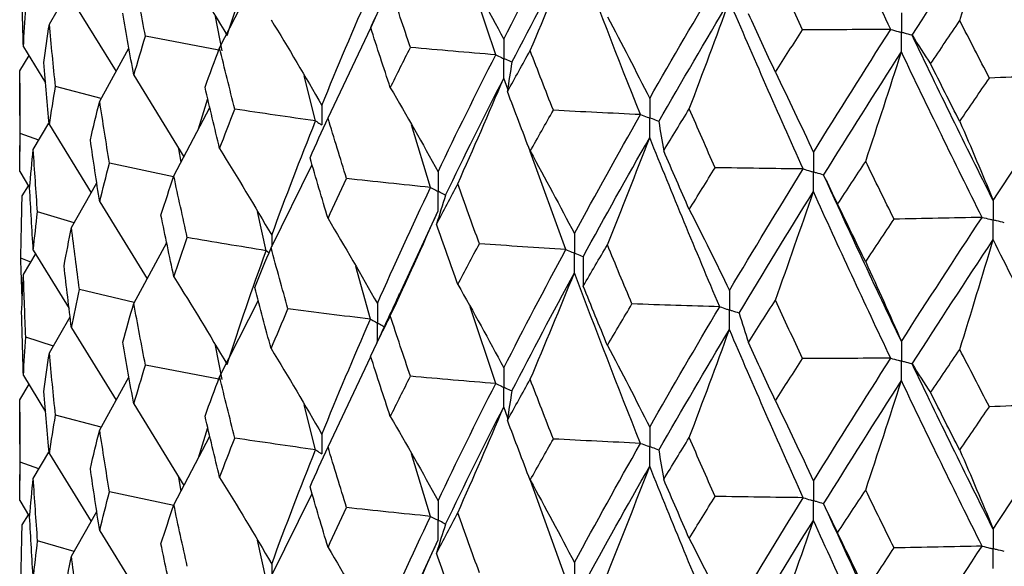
# Paper-space layout '_Dimetric' of a CAD drawing. Header units: millimetres. Extents: x -25 to 126, y -9 to 379.
# Tile 6 of 51: x -20 to -11, y 18 to 23. Entities that reach past the tile are written whole.
import ezdxf

# ---------------------------------------------------------------- set-up
doc = ezdxf.new("R2010")
doc.units = ezdxf.units.MM

psp = doc.layouts.new('_Dimetric')

# ---------------------------------------------------------------- linework, layer by layer
at = {"color": 7, "linetype": 'Continuous', "lineweight": 25}
for p, q in [((-18.0009, 22.5277), (-17.6594, 23.198)), ((-15.5859, 22.4669), (-15.8101, 23.1384)), ((-19.4907, 22.7355), (-19.3085, 23.0507)), ((-19.297, 22.9541), (-18.9068, 22.3217)), ((-17.979, 22.5035), (-18.0369, 22.8033)), ((-16.6263, 22.8216), (-16.6798, 22.7078)), ((-17.0529, 21.9153), (-16.6786, 22.7043)), ((-18.0079, 22.5089), (-18.6499, 22.63)), ((-19.7173, 22.5387), (-19.5235, 22.2213)), ((-19.0504, 22.0622), (-18.794, 22.5254)), ((-19.7497, 22.326), (-19.6671, 22.4629)), ((-19.7494, 22.2184), (-19.7497, 22.326)), ((-18.7517, 22.2894), (-18.3139, 21.5748)), ((-17.1614, 21.8896), (-17.2602, 22.284)), ((-15.4799, 22.1659), (-15.5152, 22.2637)), ((-19.75, 22.2184), (-19.75, 21.6218)), ((-19.038, 22.0847), (-19.437, 22.1905)), ((-18.1848, 21.8208), (-18.1052, 22.085)), ((-18.4015, 21.408), (-18.0867, 22.0077)), ((-19.6309, 21.6381), (-19.4952, 21.8689)), ((-19.4907, 21.8538), (-19.1252, 21.2614)), ((-16.1558, 21.3076), (-16.3241, 21.8561)), ((-19.5822, 21.721), (-19.7456, 21.7805)), ((-19.7497, 21.4466), (-19.7494, 21.6218)), ((-18.3384, 21.5282), (-18.3577, 21.6463)), ((-14.9732, 20.7638), (-15.2837, 21.6229)), ((-19.7497, 21.4466), (-19.663, 21.3034)), ((-18.4039, 21.4006), (-18.9644, 21.5196)), ((-17.551, 20.7799), (-17.1929, 21.5079)), ((-19.728, 21.2339), (-19.6743, 21.3219)), ((-19.297, 20.958), (-19.0756, 21.3489)), ((-19.0504, 21.1805), (-18.636, 20.5077)), ((-16.4317, 20.3652), (-16.0903, 21.1031)), ((-19.2739, 20.9988), (-19.5937, 21.0932)), ((-17.5943, 20.7543), (-17.6702, 21.0968)), ((-19.6309, 20.7586), (-19.3174, 20.2487)), ((-18.7517, 20.2933), (-18.4641, 20.826)), ((-19.6528, 20.6529), (-19.7404, 20.6884)), ((-19.7173, 20.5448), (-19.6048, 20.7332)), ((-16.6815, 20.1555), (-16.8098, 20.6166)), ((-18.7476, 20.3009), (-19.2271, 20.4151)), ((-18.0009, 19.6513), (-17.6597, 20.3219)), ((-15.5859, 19.5918), (-15.8103, 20.2641)), ((-19.4907, 19.8599), (-19.3085, 20.1747)), ((-19.297, 20.0786), (-18.9065, 19.4463)), ((-19.4556, 19.9205), (-19.6966, 19.9994)), ((-17.979, 19.6267), (-18.0368, 19.9264)), ((-16.6279, 19.9433), (-16.6799, 19.8327)), ((-17.0529, 19.0389), (-16.6787, 19.8289)), ((-18.008, 19.6321), (-18.6499, 19.7534)), ((-19.7173, 19.6641), (-19.5235, 19.3464)), ((-19.0504, 19.1866), (-18.7939, 19.6493)), ((-19.7497, 19.4514), (-19.6676, 19.5875)), ((-19.7494, 19.3437), (-19.7497, 19.4514)), ((-18.7517, 19.4139), (-18.3136, 18.6995)), ((-17.1614, 19.0128), (-17.2601, 19.407)), ((-15.48, 19.291), (-15.5152, 19.3885)), ((-19.75, 19.3437), (-19.75, 18.7452)), ((-19.0375, 19.2099), (-19.437, 19.3158)), ((-18.1854, 18.9436), (-18.1052, 19.2089)), ((-18.4015, 18.5323), (-18.0867, 19.1314)), ((-19.6309, 18.7635), (-19.4959, 18.9932)), ((-19.4907, 18.9791), (-19.1253, 18.3866)), ((-16.1558, 18.4308), (-16.3238, 18.979)), ((-19.5826, 18.8456), (-19.7456, 18.9049)), ((-19.7497, 18.5698), (-19.7494, 18.7452)), ((-18.3383, 18.6527), (-18.3578, 18.7715)), ((-14.9732, 17.887), (-15.2831, 18.7453)), ((-18.401, 18.5253), (-18.9645, 18.6449)), ((-17.551, 17.9043), (-17.1929, 18.6315)), ((-19.7497, 18.5698), (-19.6631, 18.4267)), ((-19.728, 18.3572), (-19.6743, 18.4452)), ((-19.297, 18.0834), (-19.0756, 18.4744)), ((-19.0504, 18.3059), (-18.6361, 17.6329)), ((-19.2743, 18.1235), (-19.5936, 18.2176)), ((-17.5943, 17.8796), (-17.6703, 18.222)), ((-16.4352, 17.4823), (-16.0903, 18.2264))]:
    psp.add_line(p, q, dxfattribs=at)
at = {"color": 8, "linetype": 'Continuous', "lineweight": 25}
for p, q in [((-17.5453, 20.8889), (-17.5452, 20.7915)), ((-17.5692, 20.7356), (-17.5943, 20.7543)), ((-17.5453, 18.0142), (-17.5452, 17.9159))]:
    psp.add_line(p, q, dxfattribs=at)
at = {"color": 7, "linetype": 'Continuous', "lineweight": 25}
for points in [[(-12.1306, 22.689), (-12.3605, 23.174), (-12.5861, 23.6607), (-12.807, 24.1483)], [(-11.9435, 22.6391), (-11.7113, 23.0006), (-11.4749, 23.3639), (-11.2346, 23.7284)], [(-11.5263, 22.7664), (-11.4272, 23.0862), (-11.3299, 23.4069), (-11.2346, 23.7284)], [(-10.5017, 22.2937), (-10.7499, 22.7703), (-10.9943, 23.2488), (-11.2346, 23.7284)], [(-17.9358, 22.6372), (-17.8283, 22.9675), (-17.7145, 23.2974), (-17.5943, 23.6294)], [(-15.5152, 22.6056), (-15.3401, 22.9481), (-15.1593, 23.2926), (-14.9732, 23.6386)], [(-15.444, 22.4025), (-15.2673, 22.7453), (-15.0851, 23.0902), (-14.8976, 23.4365)], [(-15.2844, 22.5041), (-15.1529, 22.8138), (-15.024, 23.1246), (-14.8976, 23.4365)], [(-14.3195, 21.9445), (-14.5173, 22.4398), (-14.7101, 22.9374), (-14.8976, 23.4365)], [(-18.4015, 23.4027), (-18.2432, 23.1497), (-18.0879, 22.8946), (-17.9358, 22.6372)], [(-15.9181, 23.3336), (-15.7812, 23.0933), (-15.6469, 22.8506), (-15.5152, 22.6056)], [(-18.6499, 22.63), (-18.6846, 22.8099), (-18.7185, 22.9898), (-18.7517, 23.1697)], [(-12.9013, 22.6868), (-12.9813, 22.8568), (-13.0607, 23.027), (-13.1395, 23.1973)], [(-19.7173, 22.5387), (-19.7234, 22.7207), (-19.7286, 22.9028), (-19.733, 23.085)], [(-14.2391, 22.0858), (-14.04, 22.4349), (-13.8357, 22.7861), (-13.6265, 23.139)], [(-17.1068, 22.025), (-16.971, 22.3596), (-16.8293, 22.694), (-16.6815, 23.0306)], [(-16.6798, 22.7078), (-16.6233, 22.8248), (-16.566, 22.942), (-16.5081, 23.0594)], [(-16.3322, 22.5314), (-16.3915, 22.7072), (-16.4502, 22.8832), (-16.5081, 23.0594)], [(-14.1582, 21.8854), (-13.9577, 22.2348), (-13.7521, 22.5864), (-13.5416, 22.9397)], [(-13.8932, 21.9943), (-13.7737, 22.3085), (-13.6565, 22.6236), (-13.5416, 22.9397)], [(-12.8963, 21.469), (-13.1159, 21.9571), (-13.3312, 22.4475), (-13.5416, 22.9397)], [(-19.7173, 22.5387), (-19.7113, 22.6504), (-19.7044, 22.7622), (-19.6966, 22.8741)], [(-18.7517, 22.2894), (-18.7848, 22.4697), (-18.8171, 22.6501), (-18.8487, 22.8304)], [(-13.1395, 22.3155), (-13.2184, 22.4859), (-13.2967, 22.6565), (-13.3744, 22.8273)], [(-17.551, 22.7746), (-17.3999, 22.5271), (-17.2519, 22.2772), (-17.1068, 22.025)], [(-14.6088, 22.8003), (-14.4832, 22.5646), (-14.36, 22.3264), (-14.2391, 22.0858)], [(-11.7821, 22.3879), (-11.6973, 22.5139), (-11.612, 22.6401), (-11.5263, 22.7664)], [(-11.2675, 22.2646), (-11.3543, 22.4317), (-11.4405, 22.599), (-11.5263, 22.7664)], [(-19.5393, 22.3989), (-19.524, 22.5111), (-19.5077, 22.6233), (-19.4907, 22.7355)], [(-19.437, 22.1905), (-19.4557, 22.3721), (-19.4736, 22.5538), (-19.4907, 22.7355)], [(-16.5081, 22.1797), (-16.566, 22.3556), (-16.6232, 22.5315), (-16.6798, 22.7078)], [(-13.1395, 22.3155), (-13.0607, 22.4391), (-12.9813, 22.5628), (-12.9013, 22.6868)], [(-12.1306, 22.689), (-12.3875, 22.6876), (-12.6444, 22.6868), (-12.9013, 22.6868)], [(-12.807, 21.6133), (-12.5861, 21.9697), (-12.3605, 22.3285), (-12.1306, 22.689)], [(-18.7517, 22.2894), (-18.7185, 22.4029), (-18.6846, 22.5164), (-18.6499, 22.63)], [(-11.9435, 22.6391), (-11.8919, 22.5552), (-11.8381, 22.4715), (-11.7821, 22.3879)], [(-11.2346, 21.1933), (-11.4749, 21.6729), (-11.7113, 22.1551), (-11.9435, 22.6391)], [(-18.1289, 22.1845), (-18.087, 22.2988), (-18.0443, 22.4133), (-18.0009, 22.5277)], [(-17.8683, 21.9921), (-17.9133, 22.1706), (-17.9575, 22.3491), (-18.0009, 22.5277)], [(-16.5081, 22.1797), (-16.4502, 22.2968), (-16.3916, 22.4139), (-16.3322, 22.5314)], [(-15.5859, 22.4669), (-15.8352, 22.4877), (-16.084, 22.5092), (-16.3322, 22.5314)], [(-15.4829, 22.1459), (-15.4174, 22.2651), (-15.3512, 22.3845), (-15.2844, 22.5041)], [(-15.0819, 21.9826), (-15.1501, 22.1562), (-15.2176, 22.33), (-15.2844, 22.5041)], [(-12.7173, 21.4159), (-12.4951, 21.7727), (-12.2684, 22.1318), (-12.0373, 22.4929)], [(-12.3498, 21.5359), (-12.2436, 21.854), (-12.1394, 22.173), (-12.0373, 22.4929)], [(-11.3317, 21.0458), (-11.5709, 21.5258), (-11.8062, 22.0084), (-12.0373, 22.4929)], [(-19.4907, 21.8538), (-19.5077, 22.0354), (-19.524, 22.2171), (-19.5393, 22.3989)], [(-16.0903, 21.4451), (-15.9278, 21.7849), (-15.7597, 22.1247), (-15.5859, 22.4669)], [(-15.444, 22.4025), (-15.4591, 22.317), (-15.4721, 22.2315), (-15.4829, 22.1459)], [(-19.7456, 21.7805), (-19.7478, 21.9622), (-19.7492, 22.1441), (-19.7497, 22.326)], [(-13.1395, 22.3155), (-13.0265, 22.084), (-12.9157, 21.8499), (-12.807, 21.6133)], [(-11.5263, 21.8847), (-11.612, 22.0521), (-11.6973, 22.2199), (-11.7821, 22.3879)], [(-16.0242, 21.2408), (-15.8601, 21.581), (-15.6905, 21.9212), (-15.5152, 22.2637)], [(-15.9181, 21.3393), (-15.7811, 21.6463), (-15.6468, 21.9544), (-15.5152, 22.2637)], [(-11.5263, 21.8847), (-11.4405, 22.011), (-11.3543, 22.1377), (-11.2675, 22.2646)], [(-10.5017, 22.2937), (-10.7567, 22.2833), (-11.012, 22.2736), (-11.2675, 22.2646)], [(-11.2346, 21.1933), (-10.9943, 21.5578), (-10.7499, 21.9248), (-10.5017, 22.2937)], [(-19.4907, 21.8538), (-19.4736, 21.9659), (-19.4557, 22.0781), (-19.437, 22.1905)], [(-18.0009, 21.6474), (-18.0443, 21.8263), (-18.087, 22.0054), (-18.1289, 22.1845)], [(-16.5081, 22.1797), (-16.3661, 21.9372), (-16.2268, 21.6924), (-16.0903, 21.4451)], [(-15.2844, 21.6243), (-15.3512, 21.798), (-15.4174, 21.9718), (-15.4829, 22.1459)], [(-19.1316, 21.7234), (-19.1054, 21.8363), (-19.0783, 21.9492), (-19.0504, 22.0622)], [(-18.9644, 21.5196), (-18.9939, 21.7004), (-19.0226, 21.8813), (-19.0504, 22.0622)], [(-18.0009, 21.6474), (-17.9575, 21.7622), (-17.9133, 21.8771), (-17.8683, 21.9921)], [(-17.1614, 21.8896), (-17.3979, 21.9231), (-17.6336, 21.9573), (-17.8683, 21.9921)], [(-15.2844, 21.6243), (-15.2176, 21.7435), (-15.1501, 21.8629), (-15.0819, 21.9826)], [(-14.3195, 21.9445), (-14.574, 21.9565), (-14.8281, 21.9692), (-15.0819, 21.9826)], [(-14.1164, 21.6289), (-14.0426, 21.7504), (-13.9682, 21.8723), (-13.8932, 21.9943)], [(-13.6664, 21.4804), (-13.7426, 21.6514), (-13.8182, 21.8228), (-13.8932, 21.9943)], [(-17.5453, 20.8889), (-17.4235, 21.2217), (-17.2955, 21.5554), (-17.1614, 21.8896)], [(-17.2104, 21.5671), (-17.1586, 21.6831), (-17.1061, 21.7992), (-17.0529, 21.9153)], [(-16.891, 21.3848), (-16.9457, 21.5616), (-16.9997, 21.7385), (-17.0529, 21.9153)], [(-14.8976, 20.9038), (-14.71, 21.2497), (-14.5174, 21.5958), (-14.3195, 21.9445)], [(-14.1582, 21.8854), (-14.1464, 21.7998), (-14.1325, 21.7143), (-14.1164, 21.6289)], [(-11.5263, 21.8847), (-11.4272, 21.6568), (-11.3299, 21.4264), (-11.2346, 21.1933)], [(-19.7497, 21.4466), (-19.7492, 21.558), (-19.7478, 21.6692), (-19.7456, 21.7805)], [(-19.0504, 21.1805), (-19.0783, 21.3613), (-19.1054, 21.5423), (-19.1316, 21.7234)], [(-14.8214, 20.702), (-14.6324, 21.0483), (-14.4384, 21.3949), (-14.2391, 21.7439)], [(-14.6088, 20.806), (-14.4831, 21.1176), (-14.3599, 21.4302), (-14.2391, 21.7439)], [(-13.6266, 20.2642), (-13.8357, 20.7564), (-14.0399, 21.2489), (-14.2391, 21.7439)], [(-19.6631, 21.3029), (-19.6532, 21.4145), (-19.6425, 21.5263), (-19.6309, 21.6381)], [(-19.5937, 21.0932), (-19.6069, 21.2747), (-19.6193, 21.4563), (-19.6309, 21.6381)], [(-18.0009, 21.6474), (-17.846, 21.3968), (-17.6942, 21.144), (-17.5453, 20.8889)], [(-15.2844, 21.6243), (-15.1529, 21.3866), (-15.0239, 21.1464), (-14.8976, 20.9038)], [(-13.8932, 21.1146), (-13.9682, 21.2858), (-14.0426, 21.4571), (-14.1164, 21.6289)], [(-17.0529, 21.035), (-17.1061, 21.2123), (-17.1587, 21.3897), (-17.2104, 21.5671)], [(-12.5953, 21.1622), (-12.514, 21.2865), (-12.4322, 21.4111), (-12.3498, 21.5359)], [(-12.1012, 21.0303), (-12.1846, 21.1985), (-12.2675, 21.3671), (-12.3498, 21.5359)], [(-19.0504, 21.1805), (-19.0226, 21.2934), (-18.9939, 21.4065), (-18.9644, 21.5196)], [(-13.8932, 21.1146), (-13.8182, 21.2363), (-13.7426, 21.3582), (-13.6664, 21.4804)], [(-12.8963, 21.469), (-13.1531, 21.4721), (-13.4098, 21.4759), (-13.6664, 21.4804)], [(-13.5416, 20.407), (-13.3311, 20.7598), (-13.1161, 21.113), (-12.8963, 21.469)], [(-18.5142, 21.0657), (-18.4774, 21.1797), (-18.4399, 21.2938), (-18.4015, 21.408)], [(-18.2841, 20.8689), (-18.324, 21.0485), (-18.3631, 21.2282), (-18.4015, 21.408)], [(-17.0529, 21.035), (-16.9996, 21.1515), (-16.9457, 21.2681), (-16.891, 21.3848)], [(-16.1558, 21.3076), (-16.4015, 21.3327), (-16.6466, 21.3584), (-16.891, 21.3848)], [(-12.7173, 21.4159), (-12.6788, 21.3312), (-12.6381, 21.2466), (-12.5953, 21.1622)], [(-12.0373, 19.9601), (-12.2684, 20.4441), (-12.495, 20.9285), (-12.7173, 21.4159)], [(-19.6309, 20.7586), (-19.6425, 20.9402), (-19.6532, 21.1215), (-19.6631, 21.3029)], [(-16.6213, 20.2921), (-16.472, 20.6296), (-16.3167, 20.9683), (-16.1558, 21.3076)], [(-16.1035, 20.9851), (-16.0423, 21.1031), (-15.9805, 21.2212), (-15.9181, 21.3393)], [(-15.7286, 20.815), (-15.7924, 20.9897), (-15.8556, 21.1645), (-15.9181, 21.3393)], [(-19.7404, 20.6884), (-19.7371, 20.8703), (-19.733, 21.0522), (-19.728, 21.2339)], [(-16.0242, 21.2408), (-16.0528, 21.1557), (-16.0792, 21.0704), (-16.1035, 20.9851)], [(-13.4562, 20.208), (-13.2444, 20.5613), (-13.0281, 20.915), (-12.807, 21.2714)], [(-13.1395, 20.3213), (-13.0265, 20.6371), (-12.9156, 20.9538), (-12.807, 21.2714)], [(-12.1306, 19.8142), (-12.3606, 20.2988), (-12.586, 20.7837), (-12.807, 21.2714)], [(-16.5081, 20.1849), (-16.3661, 20.4898), (-16.2269, 20.7959), (-16.0903, 21.1031)], [(-13.8932, 21.1146), (-13.7737, 20.8813), (-13.6565, 20.6454), (-13.5416, 20.407)], [(-12.3498, 20.6561), (-12.4322, 20.8246), (-12.514, 20.9932), (-12.5953, 21.1622)], [(-19.6309, 20.7586), (-19.6193, 20.8702), (-19.6069, 20.9817), (-19.5937, 21.0932)], [(-18.4015, 20.5262), (-18.4399, 20.7059), (-18.4774, 20.8858), (-18.5142, 21.0657)], [(-17.0529, 21.035), (-16.9062, 20.7897), (-16.7624, 20.542), (-16.6213, 20.2921)], [(-12.3498, 20.6561), (-12.2675, 20.7806), (-12.1846, 20.9052), (-12.1012, 21.0303)], [(-11.3317, 21.0458), (-11.5881, 21.0399), (-11.8446, 21.0347), (-12.1012, 21.0303)], [(-12.0373, 19.9601), (-11.8062, 20.3207), (-11.5711, 20.6818), (-11.3317, 21.0458)], [(-19.3619, 20.6212), (-19.3411, 20.7333), (-19.3195, 20.8456), (-19.297, 20.958)], [(-19.2271, 20.4151), (-19.2512, 20.5959), (-19.2745, 20.7769), (-19.297, 20.958)], [(-15.9181, 20.459), (-15.9806, 20.6343), (-16.0424, 20.8097), (-16.1035, 20.9851)], [(-18.4015, 20.5262), (-18.3631, 20.6403), (-18.324, 20.7545), (-18.2841, 20.8689)], [(-17.5943, 20.7543), (-17.8252, 20.7918), (-18.0551, 20.8301), (-18.2841, 20.8689)], [(-11.9435, 19.7643), (-11.7113, 20.1254), (-11.475, 20.487), (-11.2346, 20.8515)], [(-11.5263, 19.8904), (-11.4271, 20.2099), (-11.3299, 20.5302), (-11.2346, 20.8515)], [(-10.5017, 19.4189), (-10.75, 19.8951), (-10.9942, 20.3718), (-11.2346, 20.8515)], [(-17.694, 20.4332), (-17.6471, 20.5487), (-17.5994, 20.6642), (-17.551, 20.7799)], [(-17.4034, 20.2455), (-17.4533, 20.4235), (-17.5025, 20.6017), (-17.551, 20.7799)], [(-15.9181, 20.459), (-15.8556, 20.5776), (-15.7924, 20.6962), (-15.7286, 20.815)], [(-14.9732, 20.7638), (-15.2254, 20.7802), (-15.4772, 20.7972), (-15.7286, 20.815)], [(-15.5152, 19.7306), (-15.34, 20.0738), (-15.1592, 20.4184), (-14.9732, 20.7638)], [(-14.82, 20.4449), (-14.7502, 20.5652), (-14.6798, 20.6856), (-14.6088, 20.806)], [(-14.3939, 20.2888), (-14.4662, 20.4611), (-14.5378, 20.6336), (-14.6088, 20.806)], [(-19.728, 20.3532), (-19.733, 20.4649), (-19.7371, 20.5767), (-19.7404, 20.6884)], [(-17.9358, 19.7603), (-17.8283, 20.0902), (-17.7145, 20.4217), (-17.5943, 20.7543)], [(-14.8214, 20.702), (-14.8231, 20.6163), (-14.8227, 20.5306), (-14.82, 20.4449)], [(-19.297, 20.0786), (-19.3195, 20.2595), (-19.3411, 20.4403), (-19.3619, 20.6212)], [(-12.3498, 20.6561), (-12.2436, 20.4268), (-12.1394, 20.1948), (-12.0373, 19.9601)], [(-19.733, 20.2102), (-19.7286, 20.3218), (-19.7234, 20.4334), (-19.7173, 20.5448)], [(-19.6966, 19.9994), (-19.7044, 20.1813), (-19.7113, 20.3631), (-19.7173, 20.5448)], [(-18.4015, 20.5262), (-18.2433, 20.273), (-18.088, 20.0177), (-17.9358, 19.7603)], [(-15.444, 19.5274), (-15.2672, 19.871), (-15.085, 20.2159), (-14.8976, 20.5618)], [(-15.2844, 19.6295), (-15.1529, 19.9392), (-15.024, 20.25), (-14.8976, 20.5618)], [(-14.3195, 19.0694), (-14.5174, 19.5655), (-14.7102, 20.0633), (-14.8976, 20.5618)], [(-19.297, 20.0786), (-19.2745, 20.1908), (-19.2512, 20.3029), (-19.2271, 20.4151)], [(-17.551, 19.8982), (-17.5994, 20.0763), (-17.6471, 20.2547), (-17.694, 20.4332)], [(-15.9181, 20.459), (-15.7811, 20.2187), (-15.6469, 19.9759), (-15.5152, 19.7306)], [(-14.6088, 19.9258), (-14.6799, 20.0987), (-14.7503, 20.2717), (-14.82, 20.4449)], [(-18.8486, 19.9537), (-18.8171, 20.0667), (-18.7848, 20.18), (-18.7517, 20.2933)], [(-18.6499, 19.7534), (-18.6846, 19.9332), (-18.7186, 20.1132), (-18.7517, 20.2933)], [(-17.551, 19.8982), (-17.5025, 20.0138), (-17.4533, 20.1295), (-17.4034, 20.2455)], [(-16.6815, 20.1555), (-16.9229, 20.1848), (-17.1635, 20.2148), (-17.4034, 20.2455)], [(-14.6088, 19.9258), (-14.5378, 20.0466), (-14.4661, 20.1676), (-14.3939, 20.2888)], [(-13.6266, 20.2642), (-13.8825, 20.2717), (-14.1383, 20.2799), (-14.3939, 20.2888)], [(-14.2391, 19.2109), (-14.0399, 19.5606), (-13.8356, 19.9119), (-13.6266, 20.2642)], [(-13.3742, 19.9524), (-13.2966, 20.0753), (-13.2183, 20.1982), (-13.1395, 20.3213)], [(-12.9015, 19.8119), (-12.9814, 19.9816), (-13.0608, 20.1514), (-13.1395, 20.3213)], [(-19.7173, 19.6641), (-19.7234, 19.8461), (-19.7286, 20.0282), (-19.733, 20.2102)], [(-17.1068, 19.1481), (-16.9711, 19.4823), (-16.8292, 19.8183), (-16.6815, 20.1555)], [(-16.6799, 19.8327), (-16.6234, 19.95), (-16.5661, 20.0674), (-16.5081, 20.1849)], [(-16.332, 19.6562), (-16.3914, 19.8323), (-16.4501, 20.0085), (-16.5081, 20.1849)], [(-13.4562, 20.208), (-13.431, 20.1227), (-13.4037, 20.0375), (-13.3742, 19.9524)], [(-19.7173, 19.6641), (-19.7113, 19.7759), (-19.7044, 19.8877), (-19.6966, 19.9994)], [(-14.1582, 19.0103), (-13.9576, 19.3604), (-13.752, 19.7122), (-13.5416, 20.065)], [(-13.8932, 19.1198), (-13.7737, 19.4339), (-13.6565, 19.749), (-13.5416, 20.065)], [(-12.8962, 18.594), (-13.116, 19.0828), (-13.3313, 19.5734), (-13.5416, 20.065)], [(-18.7517, 19.4139), (-18.7848, 19.5939), (-18.8171, 19.7737), (-18.8486, 19.9537)], [(-17.551, 19.8982), (-17.4, 19.6504), (-17.252, 19.4004), (-17.1068, 19.1481)], [(-14.6088, 19.9258), (-14.4832, 19.69), (-14.3599, 19.4517), (-14.2391, 19.2109)], [(-13.1395, 19.441), (-13.2183, 19.6113), (-13.2966, 19.7818), (-13.3742, 19.9524)], [(-19.5393, 19.5242), (-19.5239, 19.6361), (-19.5077, 19.748), (-19.4907, 19.8599)], [(-19.437, 19.3158), (-19.4557, 19.4972), (-19.4736, 19.6786), (-19.4907, 19.8599)], [(-16.5081, 19.3032), (-16.5661, 19.4795), (-16.6234, 19.656), (-16.6799, 19.8327)], [(-13.1395, 19.441), (-13.0607, 19.5645), (-12.9814, 19.6881), (-12.9015, 19.8119)], [(-12.1306, 19.8142), (-12.3875, 19.8128), (-12.6445, 19.812), (-12.9015, 19.8119)], [(-12.807, 18.7384), (-12.586, 19.0954), (-12.3604, 19.4542), (-12.1306, 19.8142)], [(-11.7819, 19.5129), (-11.6972, 19.6386), (-11.612, 19.7645), (-11.5263, 19.8904)], [(-11.2677, 19.3897), (-11.3544, 19.5565), (-11.4406, 19.7234), (-11.5263, 19.8904)], [(-18.7517, 19.4139), (-18.7186, 19.5271), (-18.6846, 19.6402), (-18.6499, 19.7534)], [(-11.9435, 19.7643), (-11.8918, 19.6803), (-11.8379, 19.5966), (-11.7819, 19.5129)], [(-11.2346, 18.3184), (-11.475, 18.7987), (-11.7114, 19.2809), (-11.9435, 19.7643)], [(-18.1288, 19.3077), (-18.0869, 19.4221), (-18.0443, 19.5366), (-18.0009, 19.6513)], [(-17.8684, 19.1154), (-17.9133, 19.2939), (-17.9575, 19.4725), (-18.0009, 19.6513)], [(-16.5081, 19.3032), (-16.4501, 19.4206), (-16.3914, 19.5383), (-16.332, 19.6562)], [(-15.5859, 19.5918), (-15.8351, 19.6126), (-16.0839, 19.634), (-16.332, 19.6562)], [(-16.0903, 18.5682), (-15.9279, 18.9076), (-15.7597, 19.249), (-15.5859, 19.5918)], [(-15.4831, 19.2709), (-15.4175, 19.3903), (-15.3513, 19.5098), (-15.2844, 19.6295)], [(-15.0818, 19.1074), (-15.15, 19.2813), (-15.2175, 19.4553), (-15.2844, 19.6295)], [(-12.7173, 18.5408), (-12.495, 18.8983), (-12.2682, 19.2576), (-12.0373, 19.6182)], [(-12.3498, 18.6614), (-12.2436, 18.9794), (-12.1394, 19.2983), (-12.0373, 19.6182)], [(-11.3317, 18.1707), (-11.571, 18.6515), (-11.8063, 19.1343), (-12.0373, 19.6182)], [(-19.4907, 18.9791), (-19.5077, 19.1608), (-19.5239, 19.3425), (-19.5393, 19.5242)], [(-15.444, 19.5274), (-15.4592, 19.4419), (-15.4722, 19.3564), (-15.4831, 19.2709)], [(-11.5263, 19.0101), (-11.612, 19.1775), (-11.6972, 19.3451), (-11.7819, 19.5129)], [(-19.7456, 18.9049), (-19.7478, 19.0871), (-19.7492, 19.2693), (-19.7497, 19.4514)], [(-16.0242, 18.3639), (-15.8602, 18.7036), (-15.6905, 19.0453), (-15.5152, 19.3885)], [(-15.9181, 18.463), (-15.7811, 18.7703), (-15.6468, 19.0788), (-15.5152, 19.3885)], [(-13.1395, 19.441), (-13.0265, 19.2094), (-12.9157, 18.9752), (-12.807, 18.7384)], [(-11.5263, 19.0101), (-11.4406, 19.1365), (-11.3544, 19.263), (-11.2677, 19.3897)], [(-10.5017, 19.4189), (-10.7568, 19.4084), (-11.0121, 19.3987), (-11.2677, 19.3897)], [(-11.2346, 18.3184), (-10.9942, 18.6835), (-10.7498, 19.0505), (-10.5017, 19.4189)], [(-19.4907, 18.9791), (-19.4736, 19.0913), (-19.4557, 19.2036), (-19.437, 19.3158)], [(-18.0009, 18.7719), (-18.0443, 18.9505), (-18.0869, 19.129), (-18.1288, 19.3077)], [(-16.5081, 19.3032), (-16.3661, 19.0605), (-16.2269, 18.8155), (-16.0903, 18.5682)], [(-15.2844, 18.7478), (-15.3513, 18.9219), (-15.4175, 19.0963), (-15.4831, 19.2709)], [(-19.1315, 18.8486), (-19.1053, 18.9613), (-19.0783, 19.074), (-19.0504, 19.1866)], [(-18.9645, 18.6449), (-18.9939, 18.8255), (-19.0226, 19.0061), (-19.0504, 19.1866)], [(-18.0009, 18.7719), (-17.9575, 18.8864), (-17.9133, 19.0008), (-17.8684, 19.1154)], [(-17.1614, 19.0128), (-17.3979, 19.0463), (-17.6336, 19.0805), (-17.8684, 19.1154)], [(-17.2104, 18.6904), (-17.1586, 18.8063), (-17.1061, 18.9225), (-17.0529, 19.0389)], [(-16.8911, 18.5082), (-16.9457, 18.6849), (-16.9997, 18.8618), (-17.0529, 19.0389)], [(-15.2844, 18.7478), (-15.2175, 18.8674), (-15.15, 18.9873), (-15.0818, 19.1074)], [(-14.3195, 19.0694), (-14.5739, 19.0813), (-14.828, 19.094), (-15.0818, 19.1074)], [(-14.8976, 18.0268), (-14.7102, 18.3723), (-14.5174, 18.72), (-14.3195, 19.0694)], [(-14.1166, 18.7538), (-14.0428, 18.8756), (-13.9683, 18.9976), (-13.8932, 19.1198)], [(-13.6662, 18.6052), (-13.7425, 18.7765), (-13.8182, 18.9481), (-13.8932, 19.1198)], [(-17.5453, 18.0142), (-17.4235, 18.3467), (-17.2955, 18.6789), (-17.1614, 19.0128)], [(-14.1582, 19.0103), (-14.1465, 18.9248), (-14.1327, 18.8392), (-14.1166, 18.7538)], [(-11.5263, 19.0101), (-11.4271, 18.7822), (-11.3299, 18.5516), (-11.2346, 18.3184)], [(-19.7497, 18.5698), (-19.7492, 18.6814), (-19.7478, 18.7931), (-19.7456, 18.9049)], [(-14.8214, 17.8251), (-14.6326, 18.1709), (-14.4384, 18.5189), (-14.2391, 18.8687)], [(-14.6088, 17.9297), (-14.4832, 18.2416), (-14.3599, 18.5546), (-14.2391, 18.8687)], [(-13.6266, 17.3873), (-13.8356, 17.8789), (-14.0399, 18.3729), (-14.2391, 18.8687)], [(-19.0504, 18.3059), (-19.0783, 18.4867), (-19.1053, 18.6677), (-19.1315, 18.8486)], [(-19.6631, 18.4276), (-19.6532, 18.5395), (-19.6425, 18.6515), (-19.6309, 18.7635)], [(-19.5936, 18.2176), (-19.6069, 18.3996), (-19.6193, 18.5815), (-19.6309, 18.7635)], [(-18.0009, 18.7719), (-17.846, 18.5215), (-17.6942, 18.269), (-17.5453, 18.0142)], [(-17.0529, 18.1595), (-17.1061, 18.3364), (-17.1586, 18.5133), (-17.2104, 18.6904)], [(-15.2844, 18.7478), (-15.153, 18.5099), (-15.024, 18.2696), (-14.8976, 18.0268)], [(-13.8932, 18.2381), (-13.9683, 18.4097), (-14.0428, 18.5816), (-14.1166, 18.7538)], [(-19.0504, 18.3059), (-19.0226, 18.4188), (-18.9939, 18.5319), (-18.9645, 18.6449)], [(-13.8932, 18.2381), (-13.8182, 18.3602), (-13.7425, 18.4826), (-13.6662, 18.6052)], [(-12.8962, 18.594), (-13.153, 18.597), (-13.4097, 18.6007), (-13.6662, 18.6052)], [(-12.5955, 18.2871), (-12.5142, 18.4117), (-12.4323, 18.5364), (-12.3498, 18.6614)], [(-12.101, 18.155), (-12.1845, 18.3236), (-12.2674, 18.4924), (-12.3498, 18.6614)], [(-18.5142, 18.191), (-18.4774, 18.3047), (-18.4398, 18.4185), (-18.4015, 18.5323)], [(-18.2841, 17.9942), (-18.324, 18.1736), (-18.3632, 18.353), (-18.4015, 18.5323)], [(-13.5416, 17.53), (-13.3313, 17.8825), (-13.1161, 18.2373), (-12.8962, 18.594)], [(-12.7173, 18.5408), (-12.6789, 18.4561), (-12.6383, 18.3716), (-12.5955, 18.2871)], [(-12.0373, 17.0832), (-12.2682, 17.5667), (-12.495, 18.0528), (-12.7173, 18.5408)], [(-17.0529, 18.1595), (-16.9997, 18.2757), (-16.9457, 18.3919), (-16.8911, 18.5082)], [(-16.1558, 18.4308), (-16.4016, 18.4559), (-16.6467, 18.4817), (-16.8911, 18.5082)], [(-16.1034, 18.1084), (-16.0423, 18.2264), (-15.9805, 18.3445), (-15.9181, 18.463)], [(-15.7287, 17.9384), (-15.7925, 18.113), (-15.8556, 18.2879), (-15.9181, 18.463)], [(-19.7404, 17.812), (-19.7371, 17.9937), (-19.733, 18.1754), (-19.728, 18.3572)], [(-19.6309, 17.8818), (-19.6425, 18.0637), (-19.6532, 18.2456), (-19.6631, 18.4276)], [(-16.6213, 17.4173), (-16.4719, 17.7546), (-16.3168, 18.0917), (-16.1558, 18.4308)], [(-16.0242, 18.3639), (-16.0528, 18.2788), (-16.0791, 18.1936), (-16.1034, 18.1084)], [(-13.4561, 17.3311), (-13.2446, 17.6839), (-13.0281, 18.0391), (-12.807, 18.3962)], [(-13.1395, 17.4449), (-13.0265, 17.7611), (-12.9157, 18.0782), (-12.807, 18.3962)], [(-12.1306, 16.9374), (-12.3604, 17.4213), (-12.5859, 17.9078), (-12.807, 18.3962)], [(-12.3498, 17.7796), (-12.4323, 17.9485), (-12.5142, 18.1177), (-12.5955, 18.2871)], [(-19.6309, 17.8818), (-19.6193, 17.9937), (-19.6069, 18.1056), (-19.5936, 18.2176)], [(-18.4015, 17.6516), (-18.4398, 17.8313), (-18.4774, 18.0111), (-18.5142, 18.191)], [(-16.5081, 17.3093), (-16.3661, 17.6138), (-16.2268, 17.9195), (-16.0903, 18.2264)], [(-13.8932, 18.2381), (-13.7737, 18.0046), (-13.6565, 17.7685), (-13.5416, 17.53)], [(-17.0529, 18.1595), (-16.9062, 17.9145), (-16.7623, 17.667), (-16.6213, 17.4173)], [(-15.9181, 17.5835), (-15.9805, 17.7584), (-16.0423, 17.9333), (-16.1034, 18.1084)], [(-12.3498, 17.7796), (-12.2674, 17.9045), (-12.1845, 18.0296), (-12.101, 18.155)], [(-11.3317, 18.1707), (-11.588, 18.1648), (-11.8444, 18.1595), (-12.101, 18.155)], [(-12.0373, 17.0832), (-11.8064, 17.4433), (-11.5711, 17.806), (-11.3317, 18.1707)], [(-19.362, 17.7459), (-19.3412, 17.8583), (-19.3195, 17.9709), (-19.297, 18.0834)], [(-19.227, 17.5395), (-19.2512, 17.7207), (-19.2745, 17.9021), (-19.297, 18.0834)]]:
    psp.add_open_spline(points, degree=3, dxfattribs=at)
for points, knots in [([(-12.0373, 22.8351), (-12.0372, 22.789), (-12.0372, 22.7428), (-12.0372, 22.6967), (-12.0372, 22.6858), (-12.0372, 22.6749), (-12.0372, 22.664)], [0, 0, 0, 0, 0.0001467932, 0.0001467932, 0.0001467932, 0.0001814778, 0.0001814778, 0.0001814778, 0.0001814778]), ([(-12.1306, 22.689), (-12.1085, 22.6831), (-12.0864, 22.6772), (-12.0642, 22.6713), (-12.0552, 22.6688), (-12.0462, 22.6664), (-12.0372, 22.664)], [0, 0, 0, 0, 0.0000851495, 0.0000851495, 0.0000851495, 0.0001198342, 0.0001198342, 0.0001198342, 0.0001198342]), ([(-12.0373, 22.4929), (-12.0372, 22.539), (-12.0372, 22.5852), (-12.0372, 22.6313), (-12.0372, 22.6422), (-12.0372, 22.6531), (-12.0372, 22.664)], [0, 0, 0, 0, 0.0001467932, 0.0001467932, 0.0001467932, 0.0001814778, 0.0001814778, 0.0001814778, 0.0001814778]), ([(-11.9435, 22.6391), (-11.9658, 22.645), (-11.9879, 22.6509), (-12.0101, 22.6568), (-12.0191, 22.6592), (-12.0282, 22.6616), (-12.0372, 22.664)], [0, 0, 0, 0, 0.0000851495, 0.0000851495, 0.0000851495, 0.0001198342, 0.0001198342, 0.0001198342, 0.0001198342]), ([(-15.5152, 22.6056), (-15.5151, 22.5595), (-15.5151, 22.5134), (-15.5151, 22.4674), (-15.5151, 22.4565), (-15.5151, 22.4456), (-15.5151, 22.4347)], [0, 0, 0, 0, 0.0001466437, 0.0001466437, 0.0001466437, 0.000181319, 0.000181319, 0.000181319, 0.000181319]), ([(-15.5859, 22.4669), (-15.5691, 22.4593), (-15.5524, 22.4516), (-15.5356, 22.444), (-15.5288, 22.4409), (-15.5219, 22.4378), (-15.5151, 22.4347)], [0, 0, 0, 0, 0.0000852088, 0.0000852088, 0.0000852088, 0.0001198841, 0.0001198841, 0.0001198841, 0.0001198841]), ([(-15.5152, 22.2637), (-15.5151, 22.3098), (-15.5151, 22.3559), (-15.5151, 22.402), (-15.5151, 22.4129), (-15.5151, 22.4238), (-15.5151, 22.4347)], [0, 0, 0, 0, 0.000146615, 0.000146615, 0.000146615, 0.0001812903, 0.0001812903, 0.0001812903, 0.0001812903]), ([(-15.444, 22.4025), (-15.4608, 22.4101), (-15.4777, 22.4177), (-15.4945, 22.4253), (-15.5014, 22.4285), (-15.5082, 22.4316), (-15.5151, 22.4347)], [0, 0, 0, 0, 0.0000852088, 0.0000852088, 0.0000852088, 0.0001198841, 0.0001198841, 0.0001198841, 0.0001198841]), ([(-14.2391, 22.0858), (-14.239, 22.0397), (-14.239, 21.9937), (-14.239, 21.9476), (-14.239, 21.9367), (-14.239, 21.9258), (-14.239, 21.9149)], [0, 0, 0, 0, 0.0001466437, 0.0001466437, 0.0001466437, 0.000181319, 0.000181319, 0.000181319, 0.000181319]), ([(-17.1068, 22.025), (-17.1067, 21.979), (-17.1066, 21.9329), (-17.1066, 21.8868), (-17.1066, 21.8759), (-17.1066, 21.865), (-17.1066, 21.8541)], [0, 0, 0, 0, 0.0001466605, 0.0001466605, 0.0001466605, 0.0001813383, 0.0001813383, 0.0001813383, 0.0001813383]), ([(-17.1614, 21.8896), (-17.1485, 21.8812), (-17.1355, 21.8728), (-17.1225, 21.8644), (-17.1172, 21.8609), (-17.1119, 21.8575), (-17.1066, 21.8541)], [0, 0, 0, 0, 0.0000851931, 0.0000851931, 0.0000851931, 0.0001198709, 0.0001198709, 0.0001198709, 0.0001198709]), ([(-14.3195, 21.9445), (-14.3005, 21.9375), (-14.2814, 21.9304), (-14.2623, 21.9234), (-14.2545, 21.9206), (-14.2468, 21.9177), (-14.239, 21.9149)], [0, 0, 0, 0, 0.0000852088, 0.0000852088, 0.0000852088, 0.0001198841, 0.0001198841, 0.0001198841, 0.0001198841]), ([(-14.2391, 21.7439), (-14.239, 21.79), (-14.239, 21.8361), (-14.239, 21.8822), (-14.239, 21.8931), (-14.239, 21.904), (-14.239, 21.9149)], [0, 0, 0, 0, 0.000146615, 0.000146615, 0.000146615, 0.0001812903, 0.0001812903, 0.0001812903, 0.0001812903]), ([(-14.1582, 21.8854), (-14.1773, 21.8923), (-14.1965, 21.8993), (-14.2156, 21.9063), (-14.2234, 21.9092), (-14.2312, 21.912), (-14.239, 21.9149)], [0, 0, 0, 0, 0.0000852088, 0.0000852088, 0.0000852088, 0.0001198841, 0.0001198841, 0.0001198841, 0.0001198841]), ([(-12.807, 21.6133), (-12.8069, 21.5673), (-12.8069, 21.5212), (-12.8069, 21.4751), (-12.8069, 21.4642), (-12.8069, 21.4533), (-12.8069, 21.4424)], [0, 0, 0, 0, 0.0001466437, 0.0001466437, 0.0001466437, 0.000181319, 0.000181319, 0.000181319, 0.000181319]), ([(-12.8963, 21.469), (-12.8751, 21.4627), (-12.854, 21.4564), (-12.8328, 21.4501), (-12.8241, 21.4475), (-12.8155, 21.445), (-12.8069, 21.4424)], [0, 0, 0, 0, 0.0000852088, 0.0000852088, 0.0000852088, 0.0001198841, 0.0001198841, 0.0001198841, 0.0001198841]), ([(-16.0903, 21.4451), (-16.0902, 21.399), (-16.0902, 21.3529), (-16.0902, 21.3069), (-16.0902, 21.296), (-16.0902, 21.2851), (-16.0902, 21.2742)], [0, 0, 0, 0, 0.0001466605, 0.0001466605, 0.0001466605, 0.0001813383, 0.0001813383, 0.0001813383, 0.0001813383]), ([(-12.807, 21.2714), (-12.8069, 21.3175), (-12.8069, 21.3636), (-12.8069, 21.4097), (-12.8069, 21.4206), (-12.8069, 21.4315), (-12.8069, 21.4424)], [0, 0, 0, 0, 0.000146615, 0.000146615, 0.000146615, 0.0001812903, 0.0001812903, 0.0001812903, 0.0001812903]), ([(-12.7173, 21.4159), (-12.7385, 21.4221), (-12.7598, 21.4284), (-12.781, 21.4347), (-12.7896, 21.4373), (-12.7983, 21.4398), (-12.8069, 21.4424)], [0, 0, 0, 0, 0.0000852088, 0.0000852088, 0.0000852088, 0.0001198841, 0.0001198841, 0.0001198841, 0.0001198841]), ([(-16.1558, 21.3076), (-16.1403, 21.2997), (-16.1248, 21.2917), (-16.1092, 21.2838), (-16.1029, 21.2806), (-16.0965, 21.2774), (-16.0902, 21.2742)], [0, 0, 0, 0, 0.0000851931, 0.0000851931, 0.0000851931, 0.0001198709, 0.0001198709, 0.0001198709, 0.0001198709]), ([(-16.0903, 21.1031), (-16.0902, 21.1493), (-16.0902, 21.1954), (-16.0902, 21.2415), (-16.0902, 21.2524), (-16.0902, 21.2633), (-16.0902, 21.2742)], [0, 0, 0, 0, 0.0001466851, 0.0001466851, 0.0001466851, 0.0001813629, 0.0001813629, 0.0001813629, 0.0001813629]), ([(-16.0242, 21.2408), (-16.0399, 21.2487), (-16.0555, 21.2566), (-16.0711, 21.2645), (-16.0775, 21.2677), (-16.0838, 21.2709), (-16.0902, 21.2742)], [0, 0, 0, 0, 0.0000851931, 0.0000851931, 0.0000851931, 0.0001198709, 0.0001198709, 0.0001198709, 0.0001198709]), ([(-11.2346, 21.1933), (-11.2345, 21.1473), (-11.2345, 21.1012), (-11.2345, 21.0551), (-11.2345, 21.0442), (-11.2345, 21.0333), (-11.2345, 21.0224)], [0, 0, 0, 0, 0.0001466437, 0.0001466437, 0.0001466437, 0.000181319, 0.000181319, 0.000181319, 0.000181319]), ([(-11.3317, 21.0458), (-11.3087, 21.0402), (-11.2857, 21.0347), (-11.2626, 21.0292), (-11.2532, 21.0269), (-11.2439, 21.0247), (-11.2345, 21.0224)], [0, 0, 0, 0, 0.0000852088, 0.0000852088, 0.0000852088, 0.0001198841, 0.0001198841, 0.0001198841, 0.0001198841]), ([(-11.2346, 20.8515), (-11.2345, 20.8976), (-11.2345, 20.9436), (-11.2345, 20.9897), (-11.2345, 21.0006), (-11.2345, 21.0115), (-11.2345, 21.0224)], [0, 0, 0, 0, 0.000146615, 0.000146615, 0.000146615, 0.0001812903, 0.0001812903, 0.0001812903, 0.0001812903]), ([(-11.137, 20.9992), (-11.1601, 21.0047), (-11.1832, 21.0102), (-11.2063, 21.0157), (-11.2157, 21.0179), (-11.2251, 21.0202), (-11.2345, 21.0224)], [0, 0, 0, 0, 0.0000852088, 0.0000852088, 0.0000852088, 0.0001198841, 0.0001198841, 0.0001198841, 0.0001198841]), ([(-14.8976, 20.9038), (-14.8975, 20.8577), (-14.8975, 20.8116), (-14.8975, 20.7655), (-14.8974, 20.7546), (-14.8974, 20.7437), (-14.8974, 20.7328)], [0, 0, 0, 0, 0.0001466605, 0.0001466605, 0.0001466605, 0.0001813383, 0.0001813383, 0.0001813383, 0.0001813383]), ([(-14.9732, 20.7638), (-14.9553, 20.7565), (-14.9374, 20.7491), (-14.9194, 20.7418), (-14.9121, 20.7388), (-14.9048, 20.7358), (-14.8974, 20.7328)], [0, 0, 0, 0, 0.0000851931, 0.0000851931, 0.0000851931, 0.0001198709, 0.0001198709, 0.0001198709, 0.0001198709]), ([(-14.8976, 20.5618), (-14.8975, 20.6079), (-14.8975, 20.654), (-14.8975, 20.7001), (-14.8974, 20.711), (-14.8974, 20.7219), (-14.8974, 20.7328)], [0, 0, 0, 0, 0.0001466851, 0.0001466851, 0.0001466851, 0.0001813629, 0.0001813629, 0.0001813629, 0.0001813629]), ([(-14.8214, 20.702), (-14.8394, 20.7093), (-14.8575, 20.7166), (-14.8755, 20.7239), (-14.8828, 20.7269), (-14.8901, 20.7299), (-14.8974, 20.7328)], [0, 0, 0, 0, 0.0000851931, 0.0000851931, 0.0000851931, 0.0001198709, 0.0001198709, 0.0001198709, 0.0001198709]), ([(-16.4295, 20.3769), (-16.4857, 20.2537), (-16.5517, 20.1092), (-16.6194, 19.9653), (-16.6295, 19.944)], [0, 0, 0, 0, 0.8519067, 1, 1, 1, 1]), ([(-13.5416, 20.407), (-13.5416, 20.3609), (-13.5415, 20.3148), (-13.5415, 20.2687), (-13.5415, 20.2578), (-13.5415, 20.2469), (-13.5415, 20.236)], [0, 0, 0, 0, 0.0001466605, 0.0001466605, 0.0001466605, 0.0001813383, 0.0001813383, 0.0001813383, 0.0001813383]), ([(-16.6213, 20.2921), (-16.6213, 20.2459), (-16.6212, 20.1998), (-16.6212, 20.1537), (-16.6212, 20.1428), (-16.6212, 20.1319), (-16.6212, 20.121)], [0, 0, 0, 0, 0.0001467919, 0.0001467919, 0.0001467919, 0.0001814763, 0.0001814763, 0.0001814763, 0.0001814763]), ([(-13.6266, 20.2642), (-13.6064, 20.2575), (-13.5863, 20.2508), (-13.5661, 20.2442), (-13.5579, 20.2415), (-13.5497, 20.2387), (-13.5415, 20.236)], [0, 0, 0, 0, 0.0000851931, 0.0000851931, 0.0000851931, 0.0001198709, 0.0001198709, 0.0001198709, 0.0001198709]), ([(-16.6815, 20.1555), (-16.6672, 20.1473), (-16.653, 20.1391), (-16.6387, 20.131), (-16.6328, 20.1276), (-16.627, 20.1243), (-16.6212, 20.121)], [0, 0, 0, 0, 0.0000851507, 0.0000851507, 0.0000851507, 0.0001198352, 0.0001198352, 0.0001198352, 0.0001198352]), ([(-13.5416, 20.065), (-13.5416, 20.1111), (-13.5415, 20.1572), (-13.5415, 20.2033), (-13.5415, 20.2142), (-13.5415, 20.2251), (-13.5415, 20.236)], [0, 0, 0, 0, 0.0001466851, 0.0001466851, 0.0001466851, 0.0001813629, 0.0001813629, 0.0001813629, 0.0001813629]), ([(-13.4562, 20.208), (-13.4764, 20.2146), (-13.4966, 20.2212), (-13.5168, 20.2279), (-13.5251, 20.2306), (-13.5333, 20.2333), (-13.5415, 20.236)], [0, 0, 0, 0, 0.0000851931, 0.0000851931, 0.0000851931, 0.0001198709, 0.0001198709, 0.0001198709, 0.0001198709]), ([(-12.0373, 19.9601), (-12.0372, 19.914), (-12.0372, 19.868), (-12.0372, 19.8219), (-12.0372, 19.811), (-12.0372, 19.8001), (-12.0372, 19.7892)], [0, 0, 0, 0, 0.0001466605, 0.0001466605, 0.0001466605, 0.0001813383, 0.0001813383, 0.0001813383, 0.0001813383]), ([(-12.1306, 19.8142), (-12.1085, 19.8083), (-12.0864, 19.8023), (-12.0642, 19.7964), (-12.0552, 19.794), (-12.0462, 19.7916), (-12.0372, 19.7892)], [0, 0, 0, 0, 0.0000851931, 0.0000851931, 0.0000851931, 0.0001198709, 0.0001198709, 0.0001198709, 0.0001198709]), ([(-15.5152, 19.7306), (-15.5151, 19.6845), (-15.5151, 19.6384), (-15.5151, 19.5923), (-15.5151, 19.5814), (-15.5151, 19.5705), (-15.5151, 19.5596)], [0, 0, 0, 0, 0.0001467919, 0.0001467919, 0.0001467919, 0.0001814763, 0.0001814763, 0.0001814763, 0.0001814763]), ([(-12.0373, 19.6182), (-12.0372, 19.6643), (-12.0372, 19.7104), (-12.0372, 19.7565), (-12.0372, 19.7674), (-12.0372, 19.7783), (-12.0372, 19.7892)], [0, 0, 0, 0, 0.0001466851, 0.0001466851, 0.0001466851, 0.0001813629, 0.0001813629, 0.0001813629, 0.0001813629]), ([(-11.9435, 19.7643), (-11.9657, 19.7701), (-11.9879, 19.7761), (-12.0101, 19.782), (-12.0191, 19.7844), (-12.0282, 19.7868), (-12.0372, 19.7892)], [0, 0, 0, 0, 0.0000851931, 0.0000851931, 0.0000851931, 0.0001198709, 0.0001198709, 0.0001198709, 0.0001198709]), ([(-15.5859, 19.5918), (-15.5691, 19.5842), (-15.5524, 19.5765), (-15.5356, 19.5689), (-15.5288, 19.5658), (-15.5219, 19.5627), (-15.5151, 19.5596)], [0, 0, 0, 0, 0.0000851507, 0.0000851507, 0.0000851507, 0.0001198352, 0.0001198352, 0.0001198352, 0.0001198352]), ([(-15.5152, 19.3885), (-15.5151, 19.4346), (-15.5151, 19.4808), (-15.5151, 19.5269), (-15.5151, 19.5378), (-15.5151, 19.5487), (-15.5151, 19.5596)], [0, 0, 0, 0, 0.0001467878, 0.0001467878, 0.0001467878, 0.0001814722, 0.0001814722, 0.0001814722, 0.0001814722]), ([(-15.444, 19.5274), (-15.4609, 19.535), (-15.4777, 19.5427), (-15.4945, 19.5503), (-15.5014, 19.5534), (-15.5082, 19.5565), (-15.5151, 19.5596)], [0, 0, 0, 0, 0.0000851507, 0.0000851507, 0.0000851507, 0.0001198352, 0.0001198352, 0.0001198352, 0.0001198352]), ([(-14.2391, 19.2109), (-14.239, 19.1648), (-14.239, 19.1186), (-14.239, 19.0725), (-14.239, 19.0616), (-14.239, 19.0507), (-14.239, 19.0398)], [0, 0, 0, 0, 0.0001467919, 0.0001467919, 0.0001467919, 0.0001814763, 0.0001814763, 0.0001814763, 0.0001814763]), ([(-17.1068, 19.1481), (-17.1067, 19.1021), (-17.1066, 19.056), (-17.1066, 19.0099), (-17.1066, 18.999), (-17.1066, 18.9881), (-17.1066, 18.9772)], [0, 0, 0, 0, 0.0001465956, 0.0001465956, 0.0001465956, 0.0001812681, 0.0001812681, 0.0001812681, 0.0001812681]), ([(-14.3195, 19.0694), (-14.3005, 19.0624), (-14.2814, 19.0554), (-14.2623, 19.0484), (-14.2545, 19.0455), (-14.2468, 19.0427), (-14.239, 19.0398)], [0, 0, 0, 0, 0.0000851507, 0.0000851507, 0.0000851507, 0.0001198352, 0.0001198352, 0.0001198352, 0.0001198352]), ([(-14.2391, 18.8687), (-14.239, 18.9148), (-14.239, 18.961), (-14.239, 19.0071), (-14.239, 19.018), (-14.239, 19.0289), (-14.239, 19.0398)], [0, 0, 0, 0, 0.0001467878, 0.0001467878, 0.0001467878, 0.0001814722, 0.0001814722, 0.0001814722, 0.0001814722]), ([(-14.1582, 19.0103), (-14.1774, 19.0173), (-14.1965, 19.0243), (-14.2156, 19.0313), (-14.2234, 19.0341), (-14.2312, 19.037), (-14.239, 19.0398)], [0, 0, 0, 0, 0.0000851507, 0.0000851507, 0.0000851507, 0.0001198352, 0.0001198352, 0.0001198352, 0.0001198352]), ([(-17.1614, 19.0128), (-17.1485, 19.0044), (-17.1355, 18.9959), (-17.1225, 18.9875), (-17.1172, 18.9841), (-17.1119, 18.9807), (-17.1066, 18.9772)], [0, 0, 0, 0, 0.000085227, 0.000085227, 0.000085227, 0.0001198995, 0.0001198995, 0.0001198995, 0.0001198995]), ([(-12.807, 18.7384), (-12.8069, 18.6923), (-12.8069, 18.6462), (-12.8069, 18.6), (-12.8069, 18.5891), (-12.8069, 18.5782), (-12.8069, 18.5673)], [0, 0, 0, 0, 0.0001467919, 0.0001467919, 0.0001467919, 0.0001814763, 0.0001814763, 0.0001814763, 0.0001814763]), ([(-16.0903, 18.5682), (-16.0902, 18.5221), (-16.0902, 18.4761), (-16.0902, 18.43), (-16.0902, 18.4191), (-16.0902, 18.4082), (-16.0902, 18.3973)], [0, 0, 0, 0, 0.0001465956, 0.0001465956, 0.0001465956, 0.0001812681, 0.0001812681, 0.0001812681, 0.0001812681]), ([(-12.8962, 18.594), (-12.8751, 18.5876), (-12.8539, 18.5813), (-12.8328, 18.575), (-12.8242, 18.5725), (-12.8155, 18.5699), (-12.8069, 18.5673)], [0, 0, 0, 0, 0.0000851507, 0.0000851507, 0.0000851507, 0.0001198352, 0.0001198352, 0.0001198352, 0.0001198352]), ([(-12.807, 18.3962), (-12.8069, 18.4424), (-12.8069, 18.4885), (-12.8069, 18.5346), (-12.8069, 18.5455), (-12.8069, 18.5564), (-12.8069, 18.5673)], [0, 0, 0, 0, 0.0001467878, 0.0001467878, 0.0001467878, 0.0001814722, 0.0001814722, 0.0001814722, 0.0001814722]), ([(-12.7173, 18.5408), (-12.7385, 18.5471), (-12.7598, 18.5534), (-12.781, 18.5596), (-12.7896, 18.5622), (-12.7983, 18.5648), (-12.8069, 18.5673)], [0, 0, 0, 0, 0.0000851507, 0.0000851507, 0.0000851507, 0.0001198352, 0.0001198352, 0.0001198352, 0.0001198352]), ([(-16.1558, 18.4308), (-16.1403, 18.4228), (-16.1248, 18.4149), (-16.1092, 18.407), (-16.1029, 18.4038), (-16.0965, 18.4005), (-16.0902, 18.3973)], [0, 0, 0, 0, 0.000085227, 0.000085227, 0.000085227, 0.0001198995, 0.0001198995, 0.0001198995, 0.0001198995]), ([(-16.0903, 18.2264), (-16.0902, 18.2725), (-16.0902, 18.3186), (-16.0902, 18.3646), (-16.0902, 18.3755), (-16.0902, 18.3864), (-16.0902, 18.3973)], [0, 0, 0, 0, 0.0001465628, 0.0001465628, 0.0001465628, 0.0001812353, 0.0001812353, 0.0001812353, 0.0001812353]), ([(-16.0242, 18.3639), (-16.0399, 18.3718), (-16.0555, 18.3797), (-16.0711, 18.3877), (-16.0775, 18.3909), (-16.0838, 18.3941), (-16.0902, 18.3973)], [0, 0, 0, 0, 0.000085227, 0.000085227, 0.000085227, 0.0001198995, 0.0001198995, 0.0001198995, 0.0001198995]), ([(-11.2346, 18.3184), (-11.2345, 18.2723), (-11.2345, 18.2262), (-11.2345, 18.18), (-11.2345, 18.1691), (-11.2345, 18.1582), (-11.2345, 18.1473)], [0, 0, 0, 0, 0.0001467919, 0.0001467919, 0.0001467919, 0.0001814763, 0.0001814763, 0.0001814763, 0.0001814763]), ([(-11.3317, 18.1707), (-11.3087, 18.1652), (-11.2857, 18.1596), (-11.2626, 18.1541), (-11.2533, 18.1518), (-11.2439, 18.1496), (-11.2345, 18.1473)], [0, 0, 0, 0, 0.0000851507, 0.0000851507, 0.0000851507, 0.0001198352, 0.0001198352, 0.0001198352, 0.0001198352]), ([(-11.2346, 17.9762), (-11.2345, 18.0224), (-11.2345, 18.0685), (-11.2345, 18.1146), (-11.2345, 18.1255), (-11.2345, 18.1364), (-11.2345, 18.1473)], [0, 0, 0, 0, 0.0001467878, 0.0001467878, 0.0001467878, 0.0001814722, 0.0001814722, 0.0001814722, 0.0001814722]), ([(-11.1371, 18.1241), (-11.1602, 18.1296), (-11.1832, 18.1351), (-11.2063, 18.1406), (-11.2157, 18.1429), (-11.2251, 18.1451), (-11.2345, 18.1473)], [0, 0, 0, 0, 0.0000851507, 0.0000851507, 0.0000851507, 0.0001198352, 0.0001198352, 0.0001198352, 0.0001198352]), ([(-14.8976, 18.0268), (-14.8975, 17.9808), (-14.8975, 17.9347), (-14.8975, 17.8887), (-14.8974, 17.8778), (-14.8974, 17.8669), (-14.8974, 17.856)], [0, 0, 0, 0, 0.0001465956, 0.0001465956, 0.0001465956, 0.0001812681, 0.0001812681, 0.0001812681, 0.0001812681])]:
    psp.add_open_spline(points, degree=3, knots=knots, dxfattribs=at)
at = {"color": 8, "linetype": 'Continuous', "lineweight": 25}
for points, knots in [([(-16.6213, 19.9613), (-16.6212, 20.0037), (-16.6212, 20.046), (-16.6212, 20.0883), (-16.6212, 20.0992), (-16.6212, 20.1101), (-16.6212, 20.121)], [0.0000121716, 0.0000121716, 0.0000121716, 0.0000121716, 0.0001467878, 0.0001467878, 0.0001467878, 0.0001814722, 0.0001814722, 0.0001814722, 0.0001814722]), ([(-16.5627, 20.0877), (-16.5764, 20.0955), (-16.59, 20.1032), (-16.6037, 20.111), (-16.6095, 20.1143), (-16.6153, 20.1177), (-16.6212, 20.121)], [0.0000041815, 0.0000041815, 0.0000041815, 0.0000041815, 0.0000851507, 0.0000851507, 0.0000851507, 0.0001198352, 0.0001198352, 0.0001198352, 0.0001198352])]:
    psp.add_open_spline(points, degree=3, knots=knots, dxfattribs=at)

doc.saveas('drawing.dxf')
